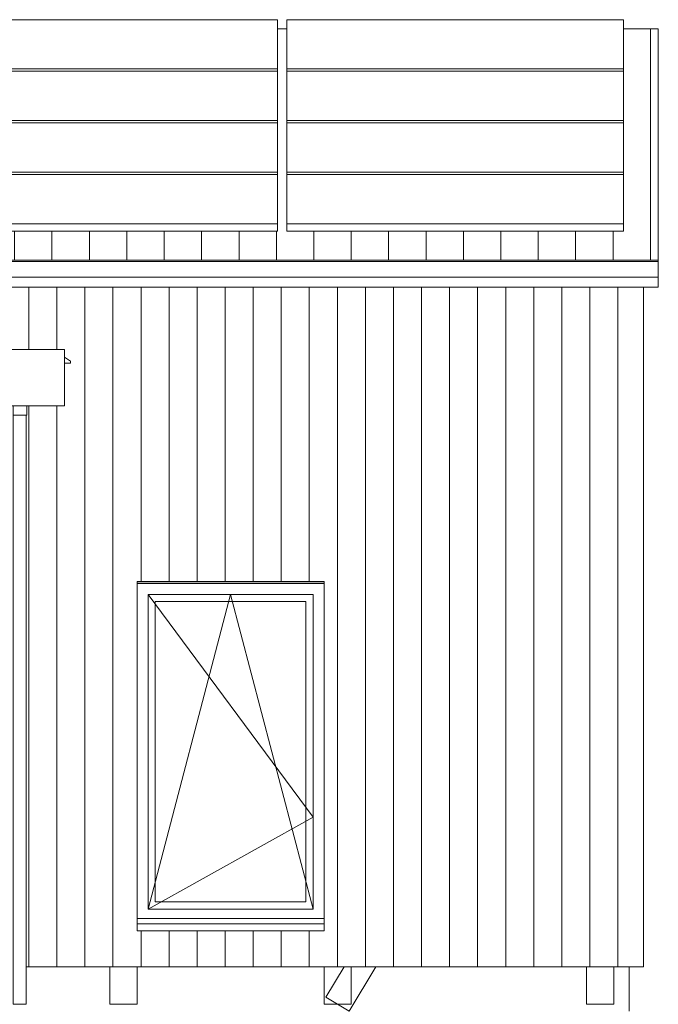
# Model space of a CAD drawing. Header units: millimetres. Extents: x -14541 to 215560, y -3285 to 6136.
# Tile 37 of 50: x 147237 to 150652, y 0 to 5264. Entities that reach past the tile are written whole.
import ezdxf

# ---------------------------------------------------------------- set-up
doc = ezdxf.new("R2010")
doc.units = ezdxf.units.MM
for name, color, linetype, lineweight in [('A-GENM', 13, 'Continuous', 13), ('A-GLAZ', 151, 'Continuous', 13), ('A-ROOF', 132, 'Continuous', 13), ('A-ROOF-OTLN', 132, 'Continuous', 13), ('A-ROOF-PATT', 132, 'Continuous', 13), ('A-WALL', 113, 'Continuous', 13), ('A-WALL-PATT', 111, 'Continuous', 13), ('Q-SPCQ', 91, 'Continuous', 13), ('S-BEAM', 12, 'Continuous', 13)]:
    doc.layers.add(name, color=color, linetype=linetype, lineweight=lineweight)

# ---------------------------------------------------------------- blocks, each defined once
blk = doc.blocks.new('Family - IfcBeam - POTEAU-251720-COUPE CC_50')
at = {"layer": 'S-BEAM', "color": 10, "lineweight": 18}
for p, q in [((19220, 200), (19220, 0)), ((19365, 0), (19365, 200)), ((19365, 0), (19220, 0))]:
    blk.add_line(p, q, dxfattribs=at)
blk = doc.blocks.new('Family - IfcBeam - POTEAU-251740-COUPE CC_50')
at = {"layer": 'S-BEAM', "color": 10, "lineweight": 18}
for p, q in [((21769.1, 200), (21769.1, 0)), ((21914.1, 0), (21914.1, 200)), ((21914.1, 0), (21769.1, 0))]:
    blk.add_line(p, q, dxfattribs=at)
blk = doc.blocks.new('Family - IfcBeam - CVT-252564-COUPE CC_50')
at = {"layer": 'S-BEAM', "color": 10, "lineweight": 18}
for p, q in [((20473.2, 200), (20375.3, 37.4)), ((20642.5, 200), (20499.6, -37.4)), ((20499.6, -37.4), (20375.3, 37.4))]:
    blk.add_line(p, q, dxfattribs=at)
blk = doc.blocks.new('Family - IfcBeam - POTEAU-252648-COUPE CC_50')
at = {"layer": 'S-BEAM', "color": 10, "lineweight": 18}
for p, q in [((20364.9, 200), (20364.9, 0)), ((20509.9, 0), (20509.9, 200)), ((20509.9, 0), (20364.9, 0))]:
    blk.add_line(p, q, dxfattribs=at)
blk = doc.blocks.new('GROUPE SCOLAIRE ST JULIEN - PRO - Ind A_importrevit_ifc-3-COUPE CC_50')
at = {"layer": 'S-BEAM', "color": 10, "lineweight": 18}
for name in ['Family - IfcBeam - POTEAU-251720-COUPE CC_50', 'Family - IfcBeam - POTEAU-252648-COUPE CC_50', 'Family - IfcBeam - CVT-252564-COUPE CC_50', 'Family - IfcBeam - POTEAU-251740-COUPE CC_50']:
    blk.add_blockref(name, (0, 0), dxfattribs=at)
blk = doc.blocks.new('Panneau Photovoltaïque 1700x1000 - Panneau Photovoltaïque 1800x1134-7901553-COUPE CC_50')
at = {"layer": 'Q-SPCQ', "color": 30}
for p, q in [((21966.7, 5263.9), (20166.7, 5263.9)), ((20166.7, 5263.9), (20166.7, 5000.5)), ((21966.7, 5000.5), (21966.7, 5263.9)), ((20166.7, 5000.5), (21966.7, 5000.5)), ((20166.7, 5000.5), (20166.7, 4987.8)), ((21966.7, 4987.8), (21966.7, 5000.5))]:
    blk.add_line(p, q, dxfattribs=at)
blk = doc.blocks.new('Panneau Photovoltaïque 1700x1000 - Panneau Photovoltaïque 1800x1134-V17-COUPE CC_50')
at = {"layer": 'Q-SPCQ', "color": 30}
for p, q in [((21966.7, 4435.6), (20166.7, 4435.6)), ((20166.7, 4435.6), (20166.7, 4172.3)), ((21966.7, 4172.3), (21966.7, 4435.6)), ((20166.7, 4172.3), (21966.7, 4172.3)), ((20166.7, 4172.3), (20166.7, 4133.4)), ((21966.7, 4133.4), (21966.7, 4172.3)), ((21966.7, 4133.4), (20166.7, 4133.4))]:
    blk.add_line(p, q, dxfattribs=at)
blk = doc.blocks.new('Menuiserie Alu - 1V - 100x180cm - Bavette Alu-8284142-COUPE CC_50')
at = {"layer": 'A-GLAZ', "color": 30}
for p, q in [((20365, 2250), (19365, 2250)), ((19865, 2191), (19424, 509)), ((19424, 2191), (20306, 1000)), ((19424, 2191), (19424, 509)), ((19424, 2191), (20306, 2191)), ((20306, 2191), (19424, 2191)), ((19424, 509), (19424, 2191)), ((20306, 509), (19865, 2191)), ((20306, 2191), (20306, 509)), ((20306, 2191), (20306, 509)), ((19462, 2153), (19462, 547)), ((20268, 2153), (19462, 2153)), ((20268, 547), (20268, 2153)), ((20306, 1000), (19424, 509)), ((19462, 547), (20268, 547)), ((20306, 509), (19424, 509)), ((19424, 509), (20306, 509)), ((19365, 459.5), (20365, 459.5))]:
    blk.add_line(p, q, dxfattribs=at)
blk = doc.blocks.new('Bavette Aluminium - Bavelle Aluminium-8283865-COUPE CC_50')
at = {"layer": 'A-GLAZ', "color": 30}
for p, q in [((19365, 429.7), (19365, 432.2)), ((19365, 392.3), (19365, 429.7)), ((20365, 429.7), (19365, 429.7)), ((20365, 432.2), (20365, 429.7)), ((20365, 429.7), (20365, 392.3)), ((20365, 392.3), (19365, 392.3))]:
    blk.add_line(p, q, dxfattribs=at)
blk = doc.blocks.new('Descente EP droite _ Boite à Eau _hôte mur_ - Descente Rectangle 70x110mm _ Boite à eau - 300x300x300-8025974-COUPE CC_50')
at = {"layer": 'A-GENM', "color": 30}
for p, q in [((18676.7, 3500), (18976.7, 3500)), ((18976.7, 3500), (18976.7, 3200)), ((19008.7, 3438), (18976.7, 3460)), ((19008.7, 3428), (18976.7, 3428)), ((19008.7, 3438), (19008.7, 3428)), ((18976.7, 3200), (18676.7, 3200)), ((18702.7, 0), (18702.7, 3200)), ((18703.7, 3150), (18703.7, 3200)), ((18775.7, 3200), (18775.7, 3150)), ((18775.7, 3150), (18703.7, 3150)), ((18772.7, 3150), (18772.7, 0)), ((18772.7, 0), (18702.7, 0))]:
    blk.add_line(p, q, dxfattribs=at)

msp = doc.modelspace()

# ---------------------------------------------------------------- hatches: boundary and pattern name
at = {"layer": 'A-ROOF-PATT'}
h = msp.add_hatch(dxfattribs=at)
h.set_pattern_fill('FP_29', color=30, style=0, pattern_type=2)
h.set_pattern_definition([(90, (146009.9, 6641.05), (-200, 1e-14), [])])
h.paths.add_polyline_path([(150632.2, 3977.6), (150651.9, 3977.6), (150651.9, 5215.5), (150466.4, 5215.5), (150466.4, 4133.4), (148666.4, 4133.4), (148666.4, 5215.5), (148616.4, 5215.5), (148616.4, 4133.4), (146816.4, 4133.4), (146816.4, 5215.5), (146766.4, 5215.5), (146766.4, 4133.4), (144966.4, 4133.4), (144966.4, 5215.5), (144916.4, 5215.5), (144916.4, 4133.4), (143116.4, 4133.4), (143116.4, 5215.5), (143066.4, 5215.5), (143066.4, 4133.4), (141266.4, 4133.4), (141266.4, 5215.5), (141216.4, 5215.5), (141216.4, 4133.4), (139416.4, 4133.4), (139416.4, 5215.5), (116807.7, 5215.5), (116807.7, 3977.6), (150254.1, 3977.6)])
at = {"layer": 'A-WALL-PATT'}
h = msp.add_hatch(dxfattribs=at)
h.set_pattern_fill('FP_43', color=30, style=0, pattern_type=2)
h.set_pattern_definition([(90, (146985.96, 0), (-150, 9e-15), [])])
h.paths.add_polyline_path([(149875.9, 200), (150571.9, 200), (150571.9, 3833.6), (146986, 3833.6), (146986, 3813.8), (147198.5, 3824.9), (147198.5, 3768), (147188, 3778.5), (147189.4, 3779.9), (147196.5, 3772.8), (147196.5, 3822.8), (146986, 3811.8), (146986, 3800), (147176.5, 3800), (147176.5, 3500), (147476.5, 3500), (147476.5, 3460), (147508.5, 3438), (147508.5, 3428), (147476.5, 3428), (147476.5, 3200), (147275.5, 3200), (147275.5, 3150), (147272.5, 3150), (147272.5, 200), (149497.7, 200)])
h.paths.add_polyline_path([(147202.5, 200), (147202.5, 3200), (147176.5, 3200), (147176.5, 200)])
h.paths.add_polyline_path([(147890.5, 392.3), (147864.7, 392.3), (147864.7, 2260), (148864.7, 2260), (148864.7, 392.3), (147985, 392.3)])

# ---------------------------------------------------------------- linework, layer by layer
at = {"layer": 'A-ROOF', "color": 30}
for p, q in [((148666.4, 5215.5), (148616.4, 5215.5)), ((150651.9, 5215.5), (150466.4, 5215.5)), ((150651.9, 5215.5), (150651.9, 3977.6)), ((150651.9, 3833.6), (150651.9, 3887.6)), ((116807.7, 3833.6), (150651.9, 3833.6))]:
    msp.add_line(p, q, dxfattribs=at)
at = {"layer": 'A-ROOF-OTLN', "color": 30}
for p, q in [((150651.9, 3977.6), (145094.2, 3977.6)), ((150651.9, 3970.4), (145094.2, 3970.4)), ((150651.9, 3977.6), (150651.9, 3887.6)), ((150651.9, 3887.6), (145094.2, 3887.6))]:
    msp.add_line(p, q, dxfattribs=at)
at = {"layer": 'A-WALL', "color": 30}
for p, q in [((150571.9, 200), (150571.9, 3833.6)), ((147864.7, 432.2), (147864.7, 2260)), ((147864.7, 2260), (148864.7, 2260)), ((147864.7, 2251.5), (148864.7, 2251.5)), ((148864.7, 2260), (148864.7, 432.2)), ((147272.5, 200), (150571.9, 200)), ((150496.4, 200), (150496.4, -35.9))]:
    msp.add_line(p, q, dxfattribs=at)

# ---------------------------------------------------------------- block references
at = {"color": 50, "lineweight": 5}
msp.add_blockref('GROUPE SCOLAIRE ST JULIEN - PRO - Ind A_importrevit_ifc-3-COUPE CC_50', (128499.7, 0), dxfattribs=at)
at = {"layer": 'A-GENM', "color": 30}
msp.add_blockref('Descente EP droite _ Boite à Eau _hôte mur_ - Descente Rectangle 70x110mm _ Boite à eau - 300x300x300-8025974-COUPE CC_50', (128499.7, 0), dxfattribs=at)
at = {"layer": 'A-GLAZ', "color": 30}
for name in ['Menuiserie Alu - 1V - 100x180cm - Bavette Alu-8284142-COUPE CC_50', 'Bavette Aluminium - Bavelle Aluminium-8283865-COUPE CC_50']:
    msp.add_blockref(name, (128499.7, 0), dxfattribs=at)
at = {"layer": 'Q-SPCQ', "color": 30}
for name, p in [('Panneau Photovoltaïque 1700x1000 - Panneau Photovoltaïque 1800x1134-7901553-COUPE CC_50', (126649.7, 0)), ('Panneau Photovoltaïque 1700x1000 - Panneau Photovoltaïque 1800x1134-7901553-COUPE CC_50', (128499.7, 0)), ('Panneau Photovoltaïque 1700x1000 - Panneau Photovoltaïque 1800x1134-7901553-COUPE CC_50', (126649.7, -276.1)), ('Panneau Photovoltaïque 1700x1000 - Panneau Photovoltaïque 1800x1134-7901553-COUPE CC_50', (128499.7, -276.1)), ('Panneau Photovoltaïque 1700x1000 - Panneau Photovoltaïque 1800x1134-7901553-COUPE CC_50', (126649.7, -552.2)), ('Panneau Photovoltaïque 1700x1000 - Panneau Photovoltaïque 1800x1134-7901553-COUPE CC_50', (128499.7, -552.2)), ('Panneau Photovoltaïque 1700x1000 - Panneau Photovoltaïque 1800x1134-V17-COUPE CC_50', (126649.7, 0)), ('Panneau Photovoltaïque 1700x1000 - Panneau Photovoltaïque 1800x1134-V17-COUPE CC_50', (128499.7, 0))]:
    msp.add_blockref(name, p, dxfattribs=at)

doc.saveas('drawing.dxf')
